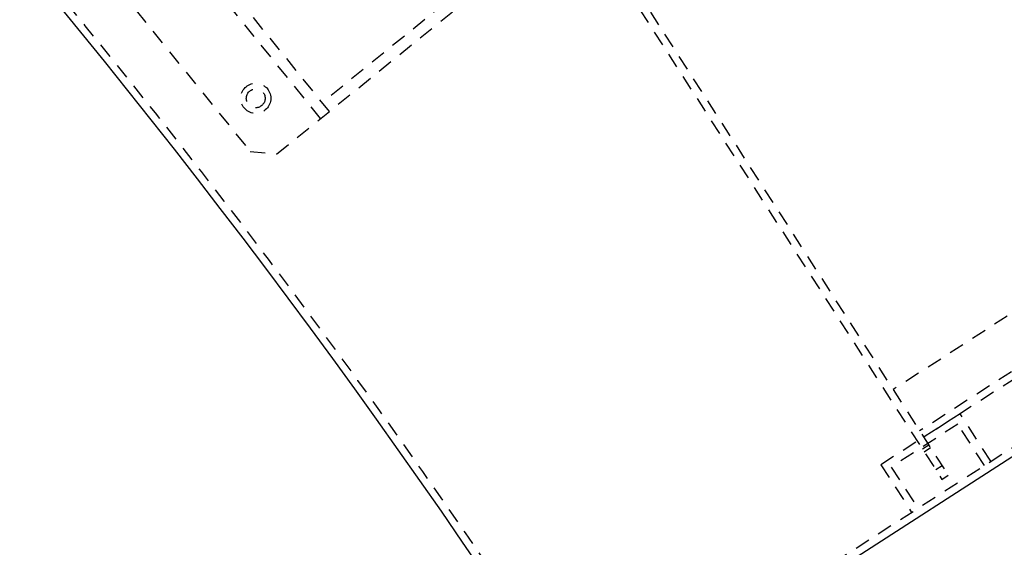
# Model space of a CAD drawing. Extents: x -12664 to -8584, y 4186 to 7036.
# Tile 26 of 35: x -9069 to -8808, y 5586 to 5726. Entities that reach past the tile are written whole.
import ezdxf

# ---------------------------------------------------------------- set-up
doc = ezdxf.new("R2010")
doc.units = 0
doc.header["$MEASUREMENT"] = 0
doc.linetypes.add('HIDDEN', pattern=[7, 4, -3])
doc.layers.get('0').update_dxf_attribs({"linetype": 'CONTINUOUS'})
doc.layers.add('LE_HIDDEN', color=7, linetype='CONTINUOUS')

msp = doc.modelspace()

# ---------------------------------------------------------------- linework, layer by layer
msp.add_line((-8918.43, 5537.99), (-8649.3, 5711.1))
for radius, end in [(2345, 147.24999), (2025, 50.74999)]:
    msp.add_arc((-10621.54, 4442.52), radius, 32.74999, end)
at = {"layer": 'LE_HIDDEN', "color": 1, "linetype": 'HIDDEN'}
for p, q in [((-8814.63, 5845.25), (-8988.71, 5704.28)), ((-8986.82, 5701.95), (-9049.75, 5779.66)), ((-8989.15, 5700.06), (-9052.08, 5777.77)), ((-8912.06, 5740.66), (-8824.42, 5604.41)), ((-8909.29, 5740.06), (-8822.74, 5605.49)), ((-8689.32, 5723.41), (-8837.34, 5628.2)), ((-8917.83, 5540.75), (-8650.38, 5712.78)), ((-8682.29, 5712.48), (-8830.31, 5617.26)), ((-8681.21, 5710.79), (-8829.23, 5615.58)), ((-8819.56, 5621.8), (-8840.58, 5608.28)), ((-8811.44, 5609.19), (-8819.56, 5621.8)), ((-8820.16, 5619.04), (-8837.82, 5607.68)), ((-8813.13, 5608.11), (-8820.16, 5619.04)), ((-8827.88, 5613.48), (-8829.56, 5612.4)), ((-8827.4, 5612.74), (-8829.09, 5611.66)), ((-8840.58, 5608.28), (-8832.47, 5595.66)), ((-8837.82, 5607.68), (-8830.79, 5596.75)), ((-8824.36, 5608.01), (-8826.04, 5606.93)), ((-8824.42, 5604.41), (-8822.74, 5605.49))]:
    msp.add_line(p, q, dxfattribs=at)
msp.add_lwpolyline([(-8917.83, 5540.75, 0.078205), (-9337.5, 6010.94), (-9277.39, 6084.51)], format="xyb", dxfattribs=at)
msp.add_lwpolyline([(-9064.48, 5761.3), (-9007.84, 5691.36), (-9000.81, 5690.62), (-8798.75, 5854.24), (-8798.01, 5861.28), (-8854.65, 5931.22), (-8861.68, 5931.96), (-9063.74, 5768.33), (-9064.48, 5761.3)], dxfattribs=at)
for radius in [4, 2.5]:
    msp.add_circle((-9006.36, 5705.42), radius, dxfattribs=at)
msp.add_arc((-10621.54, 4442.52), 2343, 32.79889, 89.95109, dxfattribs=at)

doc.saveas('drawing.dxf')
